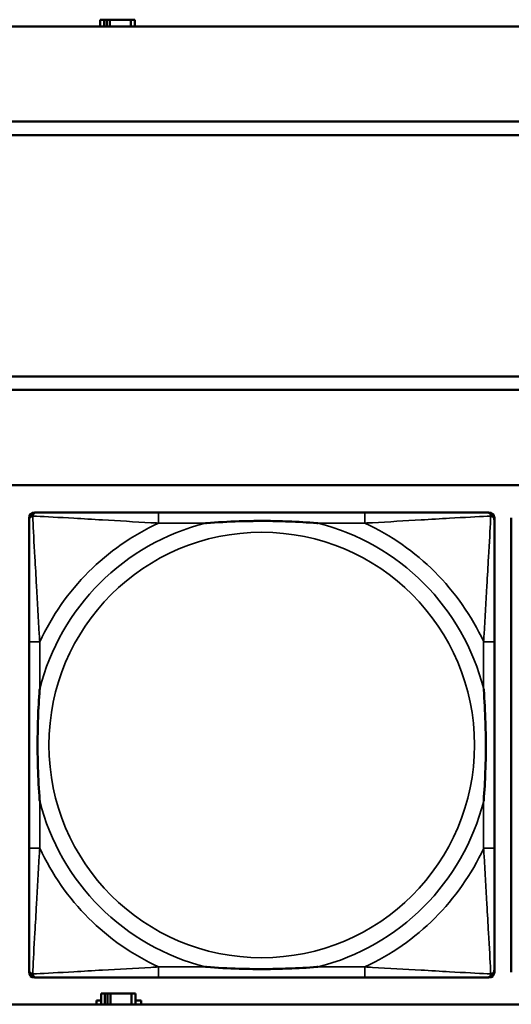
# Model space of a CAD drawing. Header units: inches. Extents: x 1.9 to 64.4, y 1.6 to 69.2.
# Tile 52 of 256: x 26 to 26.7, y 43.7 to 45.1. Entities that reach past the tile are written whole.
import ezdxf

# ---------------------------------------------------------------- set-up
doc = ezdxf.new("R2010")
doc.units = ezdxf.units.IN
doc.header["$MEASUREMENT"] = 0
doc.layers.add('Visible (ANSI)', color=7, linetype='Continuous', lineweight=50)
doc.layers.add('Visible Narrow (ANSI)', color=7, linetype='Continuous', lineweight=35)

msp = doc.modelspace()

# ---------------------------------------------------------------- linework, layer by layer
at = {"layer": 'Visible (ANSI)'}
for p, q in [((45.17, 45.1116), (22.395, 45.1116)), ((26.1074, 45.1216), (26.1016, 45.1216)), ((26.1016, 45.1216), (26.1016, 45.1116)), ((26.1074, 45.1216), (26.1114, 45.1216)), ((26.1074, 45.1116), (26.1074, 45.1216)), ((26.1114, 45.1116), (26.1114, 45.1216)), ((26.1114, 45.1216), (26.1155, 45.1216)), ((26.1155, 45.1216), (26.1155, 45.1116)), ((26.1155, 45.1216), (26.1467, 45.1216)), ((26.1467, 45.1216), (26.1467, 45.1116)), ((26.1526, 45.1216), (26.1467, 45.1216)), ((26.1526, 45.1116), (26.1526, 45.1216)), ((22.395, 44.9716), (33.1875, 44.9716)), ((33.1875, 44.9516), (22.395, 44.9516)), ((22.395, 44.5963), (33.41, 44.5963)), ((33.41, 44.5763), (22.395, 44.5763)), ((22.395, 44.4363), (45.17, 44.4363)), ((25.9966, 43.7189), (25.9966, 44.3881)), ((26.0045, 44.396), (26.0085, 44.396)), ((26.4911, 44.396), (26.1872, 44.396)), ((26.6699, 44.396), (26.6738, 44.396)), ((26.6817, 44.3881), (26.6817, 44.3842)), ((26.7066, 43.7189), (26.7066, 44.3881)), ((25.9966, 44.2055), (25.9966, 43.9015)), ((26.6817, 43.9015), (26.6817, 44.2055)), ((26.6817, 43.7228), (26.6817, 43.7189)), ((26.6738, 43.711), (26.0045, 43.711)), ((26.1872, 43.711), (26.4911, 43.711)), ((26.0961, 43.6716), (26.0961, 43.6771)), ((26.0961, 43.6771), (26.1026, 43.6771)), ((26.1084, 43.6876), (26.1026, 43.6876)), ((26.1026, 43.6876), (26.1026, 43.6716)), ((26.1084, 43.6876), (26.1124, 43.6876)), ((26.1084, 43.6716), (26.1084, 43.6876)), ((26.1124, 43.6716), (26.1124, 43.6876)), ((26.1124, 43.6876), (26.1165, 43.6876)), ((26.1165, 43.6876), (26.1165, 43.6716)), ((26.1165, 43.6876), (26.1477, 43.6876)), ((26.1477, 43.6876), (26.1477, 43.6716)), ((26.1536, 43.6876), (26.1477, 43.6876)), ((26.1536, 43.6716), (26.1536, 43.6876)), ((26.1536, 43.6771), (26.1617, 43.6771)), ((26.1617, 43.6771), (26.1617, 43.6716)), ((45.17, 43.6716), (22.395, 43.6716))]:
    msp.add_line(p, q, dxfattribs=at)
for centre, radius, start, end in [((26.0045, 44.3881), 0.00787, 90, 180), ((26.0085, 44.3842), 0.0118, 90, 180), ((26.6699, 44.3842), 0.0118, 0, 90), ((26.6738, 44.3881), 0.00787, 0, 90), ((26.0085, 43.7228), 0.0118, 180, 270), ((26.0045, 43.7189), 0.00787, 180, 270), ((26.6699, 43.7228), 0.0118, 270, 360), ((26.6738, 43.7189), 0.00787, 270, 0)]:
    msp.add_arc(centre, radius, start, end, dxfattribs=at)
for points, knots in [([(25.9966, 44.3842), (25.9966, 44.3693), (25.9966, 44.3277), (25.9966, 44.2871), (25.9966, 44.2605), (25.9966, 44.2327), (25.9966, 44.2055)], [-0.5252205, -0.5252205, -0.5252205, -0.5252205, -0.20743, -0.20743, -0.20743, 0, 0, 0, 0]), ([(26.1872, 44.396), (26.1836, 44.396), (26.18, 44.396), (26.1764, 44.396), (26.1432, 44.396), (26.1095, 44.396), (26.0787, 44.396), (26.0517, 44.396), (26.0262, 44.396), (26.0127, 44.396), (26.0111, 44.396), (26.0097, 44.396), (26.0085, 44.396)], [0, 0, 0, 0, 0.0272471, 0.0272471, 0.0272471, 0.2790553, 0.2790553, 0.2790553, 0.4988354, 0.4988354, 0.4988354, 0.5252205, 0.5252205, 0.5252205, 0.5252205]), ([(26.6699, 44.396), (26.655, 44.396), (26.6134, 44.396), (26.5727, 44.396), (26.5462, 44.396), (26.5183, 44.396), (26.4911, 44.396)], [-0.5252205, -0.5252205, -0.5252205, -0.5252205, -0.20743, -0.20743, -0.20743, 0, 0, 0, 0]), ([(26.6817, 44.2055), (26.6817, 44.209), (26.6817, 44.2126), (26.6817, 44.2162), (26.6817, 44.2494), (26.6817, 44.2831), (26.6817, 44.314), (26.6817, 44.3409), (26.6817, 44.3665), (26.6817, 44.3799), (26.6817, 44.3815), (26.6817, 44.383), (26.6817, 44.3842)], [0, 0, 0, 0, 0.0272471, 0.0272471, 0.0272471, 0.2790553, 0.2790553, 0.2790553, 0.4988354, 0.4988354, 0.4988354, 0.5252205, 0.5252205, 0.5252205, 0.5252205]), ([(26.2564, 44.3803), (26.2568, 44.3803), (26.2573, 44.3803), (26.2738, 44.3816), (26.2898, 44.3824), (26.3128, 44.3831), (26.3195, 44.3833), (26.3287, 44.3834), (26.3311, 44.3834), (26.3352, 44.3834), (26.3368, 44.3834), (26.34, 44.3834), (26.3415, 44.3834), (26.3451, 44.3834), (26.3471, 44.3834), (26.3533, 44.3834), (26.3574, 44.3833), (26.3671, 44.3831), (26.3727, 44.3829), (26.3925, 44.3822), (26.4066, 44.3814), (26.421, 44.3803), (26.4215, 44.3803), (26.4219, 44.3803)], [-0.416114, -0.416114, -0.416114, -0.416114, -0.4127691, -0.4127691, -0.2896446, -0.2896446, -0.2388934, -0.2388934, -0.2201881, -0.2201881, -0.2080204, -0.2080204, -0.196499, -0.196499, -0.1809939, -0.1809939, -0.149741, -0.149741, -0.1073162, -0.1073162, 0, 0, 0.0033356, 0.0033356, 0.0033356, 0.0033356]), ([(26.0124, 43.9708), (26.0124, 43.9712), (26.0123, 43.9716), (26.0111, 43.9881), (26.0102, 44.0042), (26.0095, 44.0271), (26.0094, 44.0338), (26.0093, 44.043), (26.0092, 44.0455), (26.0092, 44.0496), (26.0092, 44.0512), (26.0092, 44.0543), (26.0092, 44.0558), (26.0092, 44.0594), (26.0092, 44.0615), (26.0093, 44.0676), (26.0094, 44.0718), (26.0096, 44.0815), (26.0097, 44.0871), (26.0104, 44.1069), (26.0112, 44.1209), (26.0123, 44.1354), (26.0124, 44.1358), (26.0124, 44.1362)], [-0.416114, -0.416114, -0.416114, -0.416114, -0.4127691, -0.4127691, -0.2896446, -0.2896446, -0.2388934, -0.2388934, -0.2201881, -0.2201881, -0.2080204, -0.2080204, -0.196499, -0.196499, -0.1809939, -0.1809939, -0.149741, -0.149741, -0.1073162, -0.1073162, 0, 0, 0.0033356, 0.0033356, 0.0033356, 0.0033356]), ([(26.6659, 44.1362), (26.666, 44.1358), (26.666, 44.1354), (26.6672, 44.1189), (26.6681, 44.1028), (26.6688, 44.0799), (26.6689, 44.0732), (26.6691, 44.064), (26.6691, 44.0615), (26.6691, 44.0574), (26.6691, 44.0558), (26.6691, 44.0527), (26.6691, 44.0512), (26.6691, 44.0476), (26.6691, 44.0456), (26.669, 44.0394), (26.669, 44.0352), (26.6688, 44.0255), (26.6686, 44.0199), (26.6679, 44.0002), (26.6671, 43.9861), (26.666, 43.9716), (26.666, 43.9712), (26.6659, 43.9708)], [-0.416114, -0.416114, -0.416114, -0.416114, -0.4127691, -0.4127691, -0.2896446, -0.2896446, -0.2388934, -0.2388934, -0.2201881, -0.2201881, -0.2080204, -0.2080204, -0.196499, -0.196499, -0.1809939, -0.1809939, -0.149741, -0.149741, -0.1073162, -0.1073162, 0, 0, 0.0033356, 0.0033356, 0.0033356, 0.0033356]), ([(25.9966, 43.9015), (25.9966, 43.8743), (25.9966, 43.8465), (25.9966, 43.8199), (25.9966, 43.7793), (25.9966, 43.7377), (25.9966, 43.7228)], [3.9382945, 3.9382945, 3.9382945, 3.9382945, 4.1457245, 4.1457245, 4.1457245, 4.463515, 4.463515, 4.463515, 4.463515]), ([(26.6817, 43.7228), (26.6817, 43.7377), (26.6817, 43.7793), (26.6817, 43.8199), (26.6817, 43.8465), (26.6817, 43.8743), (26.6817, 43.9015)], [-0.5252205, -0.5252205, -0.5252205, -0.5252205, -0.20743, -0.20743, -0.20743, 0, 0, 0, 0]), ([(26.4219, 43.7267), (26.4215, 43.7267), (26.421, 43.7267), (26.4066, 43.7256), (26.3925, 43.7248), (26.3727, 43.7241), (26.3671, 43.7239), (26.3574, 43.7237), (26.3533, 43.7236), (26.3471, 43.7236), (26.3451, 43.7236), (26.3415, 43.7236), (26.34, 43.7236), (26.3368, 43.7236), (26.3352, 43.7236), (26.3311, 43.7236), (26.3287, 43.7236), (26.3195, 43.7237), (26.3128, 43.7239), (26.2898, 43.7246), (26.2738, 43.7254), (26.2573, 43.7267), (26.2568, 43.7267), (26.2564, 43.7267)], [-0.4149464, -0.4149464, -0.4149464, -0.4149464, -0.41162, -0.41162, -0.3046026, -0.3046026, -0.2622958, -0.2622958, -0.23113, -0.23113, -0.215668, -0.215668, -0.2041787, -0.2041787, -0.1920448, -0.1920448, -0.1733916, -0.1733916, -0.1227817, -0.1227817, 0, 0, 0.0033356, 0.0033356, 0.0033356, 0.0033356]), ([(26.0085, 43.711), (26.0233, 43.711), (26.0649, 43.711), (26.1056, 43.711), (26.1321, 43.711), (26.16, 43.711), (26.1872, 43.711)], [-0.5252205, -0.5252205, -0.5252205, -0.5252205, -0.20743, -0.20743, -0.20743, 0, 0, 0, 0]), ([(26.4911, 43.711), (26.5183, 43.711), (26.5462, 43.711), (26.5727, 43.711), (26.6134, 43.711), (26.655, 43.711), (26.6699, 43.711)], [3.9382945, 3.9382945, 3.9382945, 3.9382945, 4.1457245, 4.1457245, 4.1457245, 4.463515, 4.463515, 4.463515, 4.463515])]:
    msp.add_open_spline(points, degree=3, knots=knots, dxfattribs=at)
at = {"layer": 'Visible Narrow (ANSI)'}
for p, q in [((26.1872, 44.396), (26.1872, 44.3803)), ((26.4911, 44.396), (26.4911, 44.3803)), ((26.1872, 44.3803), (26.2564, 44.3803)), ((26.4219, 44.3803), (26.4911, 44.3803)), ((26.0124, 44.2055), (25.9966, 44.2055)), ((26.0124, 44.1362), (26.0124, 44.2055)), ((26.6817, 44.2055), (26.6659, 44.2055)), ((26.6659, 44.2055), (26.6659, 44.1362)), ((26.0124, 43.9015), (26.0124, 43.9708)), ((26.6659, 43.9708), (26.6659, 43.9015)), ((26.0124, 43.9015), (25.9966, 43.9015)), ((26.6817, 43.9015), (26.6659, 43.9015)), ((26.1872, 43.7267), (26.1872, 43.711)), ((26.2564, 43.7267), (26.1872, 43.7267)), ((26.4911, 43.7267), (26.4219, 43.7267)), ((26.4911, 43.7267), (26.4911, 43.711))]:
    msp.add_line(p, q, dxfattribs=at)
msp.add_circle((26.3392, 44.0535), 0.3133, dxfattribs=at)
for radius, start, end in [(0.3371, 104.2103, 165.7897), (0.3604, 114.9407, 155.0593), (0.3371, 14.2103, 75.7897), (0.3604, 24.9407, 65.0593), (0.3371, 194.2103, 255.7897), (0.3371, 284.2103, 345.7897), (0.3604, 204.9407, 245.0593), (0.3604, 294.9407, 335.0593)]:
    msp.add_arc((26.3392, 44.0535), radius, start, end, dxfattribs=at)
for points, knots in [([(25.9966, 44.3842), (25.9966, 44.3848), (25.9967, 44.3854), (25.997, 44.3864), (25.9971, 44.3868), (25.9975, 44.3875), (25.9976, 44.3877), (25.9979, 44.3881), (25.998, 44.3882), (25.9983, 44.3886), (25.9985, 44.3889), (25.9993, 44.3895), (25.9998, 44.3898), (26.0008, 44.3903), (26.0013, 44.3906), (26.0019, 44.3907)], [-0.02627331, -0.02627331, -0.02627331, -0.02627331, -0.02158775, -0.02158775, -0.01736415, -0.01736415, -0.0147244, -0.0147244, -0.01307456, -0.01307456, -0.00977487, -0.00977487, -0.00449537, -0.00449537, 0.00012419, 0.00012419, 0.00012419, 0.00012419]), ([(26.0019, 44.3907), (26.0021, 44.3913), (26.0023, 44.3919), (26.0029, 44.3929), (26.0032, 44.3934), (26.0038, 44.3941), (26.004, 44.3944), (26.0045, 44.3947), (26.0046, 44.3948), (26.005, 44.3951), (26.0052, 44.3952), (26.0059, 44.3955), (26.0063, 44.3957), (26.0073, 44.3959), (26.0078, 44.396), (26.0085, 44.396)], [-0.00012419, -0.00012419, -0.00012419, -0.00012419, 0.00449537, 0.00449537, 0.00977487, 0.00977487, 0.01307456, 0.01307456, 0.0147244, 0.0147244, 0.01736415, 0.01736415, 0.02158775, 0.02158775, 0.02627331, 0.02627331, 0.02627331, 0.02627331]), ([(26.0124, 44.2055), (26.0122, 44.2092), (26.012, 44.213), (26.0105, 44.2403), (26.009, 44.2645), (26.0068, 44.3024), (26.006, 44.3164), (26.004, 44.3516), (26.0029, 44.3718), (26.0021, 44.3872), (26.002, 44.389), (26.0019, 44.3907)], [0, 0, 0, 0, 0.0278591, 0.0278591, 0.201273, 0.201273, 0.3066357, 0.3066357, 0.475216, 0.475216, 0.5007189, 0.5007189, 0.5007189, 0.5007189]), ([(26.0019, 44.3907), (26.0036, 44.3906), (26.0055, 44.3905), (26.0209, 44.3897), (26.041, 44.3887), (26.0762, 44.3867), (26.0903, 44.3858), (26.1281, 44.3836), (26.1523, 44.3822), (26.1797, 44.3807), (26.1834, 44.3805), (26.1872, 44.3803)], [-0.5007189, -0.5007189, -0.5007189, -0.5007189, -0.475216, -0.475216, -0.3066357, -0.3066357, -0.201273, -0.201273, -0.0278591, -0.0278591, 0, 0, 0, 0]), ([(26.4911, 44.3803), (26.4949, 44.3805), (26.4986, 44.3807), (26.526, 44.3822), (26.5502, 44.3836), (26.588, 44.3858), (26.6021, 44.3867), (26.6373, 44.3887), (26.6574, 44.3897), (26.6729, 44.3905), (26.6747, 44.3906), (26.6764, 44.3907)], [0, 0, 0, 0, 0.0278591, 0.0278591, 0.201273, 0.201273, 0.3066357, 0.3066357, 0.475216, 0.475216, 0.5007189, 0.5007189, 0.5007189, 0.5007189]), ([(26.6764, 44.3907), (26.6763, 44.389), (26.6762, 44.3872), (26.6754, 44.3718), (26.6743, 44.3516), (26.6723, 44.3164), (26.6715, 44.3024), (26.6693, 44.2645), (26.6679, 44.2403), (26.6663, 44.213), (26.6661, 44.2092), (26.6659, 44.2055)], [-0.5007189, -0.5007189, -0.5007189, -0.5007189, -0.475216, -0.475216, -0.3066357, -0.3066357, -0.201273, -0.201273, -0.0278591, -0.0278591, 0, 0, 0, 0]), ([(26.6699, 44.396), (26.6705, 44.396), (26.671, 44.3959), (26.672, 44.3957), (26.6725, 44.3955), (26.6731, 44.3952), (26.6734, 44.3951), (26.6737, 44.3948), (26.6739, 44.3947), (26.6743, 44.3944), (26.6745, 44.3941), (26.6751, 44.3934), (26.6755, 44.3929), (26.676, 44.3919), (26.6762, 44.3913), (26.6764, 44.3907)], [-0.02627331, -0.02627331, -0.02627331, -0.02627331, -0.02158775, -0.02158775, -0.01736415, -0.01736415, -0.0147244, -0.0147244, -0.01307456, -0.01307456, -0.00977487, -0.00977487, -0.00449537, -0.00449537, 0.00012419, 0.00012419, 0.00012419, 0.00012419]), ([(26.6764, 44.3907), (26.677, 44.3906), (26.6775, 44.3903), (26.6786, 44.3898), (26.6791, 44.3895), (26.6798, 44.3889), (26.68, 44.3886), (26.6804, 44.3882), (26.6805, 44.3881), (26.6807, 44.3877), (26.6809, 44.3875), (26.6812, 44.3868), (26.6814, 44.3864), (26.6816, 44.3854), (26.6817, 44.3848), (26.6817, 44.3842)], [-0.00012419, -0.00012419, -0.00012419, -0.00012419, 0.00449537, 0.00449537, 0.00977487, 0.00977487, 0.01307456, 0.01307456, 0.0147244, 0.0147244, 0.01736415, 0.01736415, 0.02158775, 0.02158775, 0.02627331, 0.02627331, 0.02627331, 0.02627331]), ([(26.0019, 43.7163), (26.002, 43.718), (26.0021, 43.7198), (26.0029, 43.7352), (26.004, 43.7554), (26.006, 43.7906), (26.0068, 43.8046), (26.009, 43.8425), (26.0105, 43.8667), (26.012, 43.894), (26.0122, 43.8978), (26.0124, 43.9015)], [-4.4390134, -4.4390134, -4.4390134, -4.4390134, -4.4135105, -4.4135105, -4.2449302, -4.2449302, -4.1395675, -4.1395675, -3.9661536, -3.9661536, -3.9382945, -3.9382945, -3.9382945, -3.9382945]), ([(26.6659, 43.9015), (26.6661, 43.8978), (26.6663, 43.894), (26.6679, 43.8667), (26.6693, 43.8425), (26.6715, 43.8046), (26.6723, 43.7906), (26.6743, 43.7554), (26.6754, 43.7352), (26.6762, 43.7198), (26.6763, 43.718), (26.6764, 43.7163)], [0, 0, 0, 0, 0.0278591, 0.0278591, 0.201273, 0.201273, 0.3066357, 0.3066357, 0.475216, 0.475216, 0.5007189, 0.5007189, 0.5007189, 0.5007189]), ([(26.0019, 43.7163), (26.0013, 43.7164), (26.0008, 43.7167), (25.9998, 43.7172), (25.9993, 43.7175), (25.9985, 43.7181), (25.9983, 43.7184), (25.998, 43.7188), (25.9979, 43.7189), (25.9976, 43.7193), (25.9975, 43.7195), (25.9971, 43.7202), (25.997, 43.7206), (25.9967, 43.7216), (25.9966, 43.7222), (25.9966, 43.7228)], [-0.00012419, -0.00012419, -0.00012419, -0.00012419, 0.00449537, 0.00449537, 0.00977487, 0.00977487, 0.01307456, 0.01307456, 0.0147244, 0.0147244, 0.01736415, 0.01736415, 0.02158775, 0.02158775, 0.02627331, 0.02627331, 0.02627331, 0.02627331]), ([(26.1872, 43.7267), (26.1834, 43.7265), (26.1797, 43.7263), (26.1523, 43.7248), (26.1281, 43.7234), (26.0903, 43.7212), (26.0762, 43.7203), (26.041, 43.7184), (26.0209, 43.7173), (26.0055, 43.7165), (26.0036, 43.7164), (26.0019, 43.7163)], [0, 0, 0, 0, 0.0278591, 0.0278591, 0.201273, 0.201273, 0.3066357, 0.3066357, 0.475216, 0.475216, 0.5007189, 0.5007189, 0.5007189, 0.5007189]), ([(26.6764, 43.7163), (26.6747, 43.7164), (26.6729, 43.7165), (26.6574, 43.7173), (26.6373, 43.7184), (26.6021, 43.7203), (26.588, 43.7212), (26.5502, 43.7234), (26.526, 43.7248), (26.4986, 43.7263), (26.4949, 43.7265), (26.4911, 43.7267)], [-4.4390134, -4.4390134, -4.4390134, -4.4390134, -4.4135105, -4.4135105, -4.2449302, -4.2449302, -4.1395675, -4.1395675, -3.9661536, -3.9661536, -3.9382945, -3.9382945, -3.9382945, -3.9382945]), ([(26.6817, 43.7228), (26.6817, 43.7222), (26.6816, 43.7216), (26.6814, 43.7206), (26.6812, 43.7202), (26.6809, 43.7195), (26.6807, 43.7193), (26.6805, 43.7189), (26.6804, 43.7188), (26.68, 43.7184), (26.6798, 43.7181), (26.6791, 43.7175), (26.6786, 43.7172), (26.6775, 43.7167), (26.677, 43.7164), (26.6764, 43.7163)], [-0.02627331, -0.02627331, -0.02627331, -0.02627331, -0.02158775, -0.02158775, -0.01736415, -0.01736415, -0.0147244, -0.0147244, -0.01307456, -0.01307456, -0.00977487, -0.00977487, -0.00449537, -0.00449537, 0.00012419, 0.00012419, 0.00012419, 0.00012419]), ([(26.0085, 43.711), (26.0078, 43.711), (26.0073, 43.7111), (26.0063, 43.7113), (26.0059, 43.7115), (26.0052, 43.7118), (26.005, 43.7119), (26.0046, 43.7122), (26.0045, 43.7123), (26.004, 43.7126), (26.0038, 43.7129), (26.0032, 43.7136), (26.0029, 43.7141), (26.0023, 43.7151), (26.0021, 43.7157), (26.0019, 43.7163)], [-0.02627331, -0.02627331, -0.02627331, -0.02627331, -0.02158775, -0.02158775, -0.01736415, -0.01736415, -0.0147244, -0.0147244, -0.01307456, -0.01307456, -0.00977487, -0.00977487, -0.00449537, -0.00449537, 0.00012419, 0.00012419, 0.00012419, 0.00012419]), ([(26.6764, 43.7163), (26.6762, 43.7157), (26.676, 43.7151), (26.6755, 43.7141), (26.6751, 43.7136), (26.6745, 43.7129), (26.6743, 43.7126), (26.6739, 43.7123), (26.6737, 43.7122), (26.6734, 43.7119), (26.6731, 43.7118), (26.6725, 43.7115), (26.672, 43.7113), (26.671, 43.7111), (26.6705, 43.711), (26.6699, 43.711)], [-0.00012419, -0.00012419, -0.00012419, -0.00012419, 0.00449537, 0.00449537, 0.00977487, 0.00977487, 0.01307456, 0.01307456, 0.0147244, 0.0147244, 0.01736415, 0.01736415, 0.02158775, 0.02158775, 0.02627331, 0.02627331, 0.02627331, 0.02627331])]:
    msp.add_open_spline(points, degree=3, knots=knots, dxfattribs=at)

doc.saveas('drawing.dxf')
